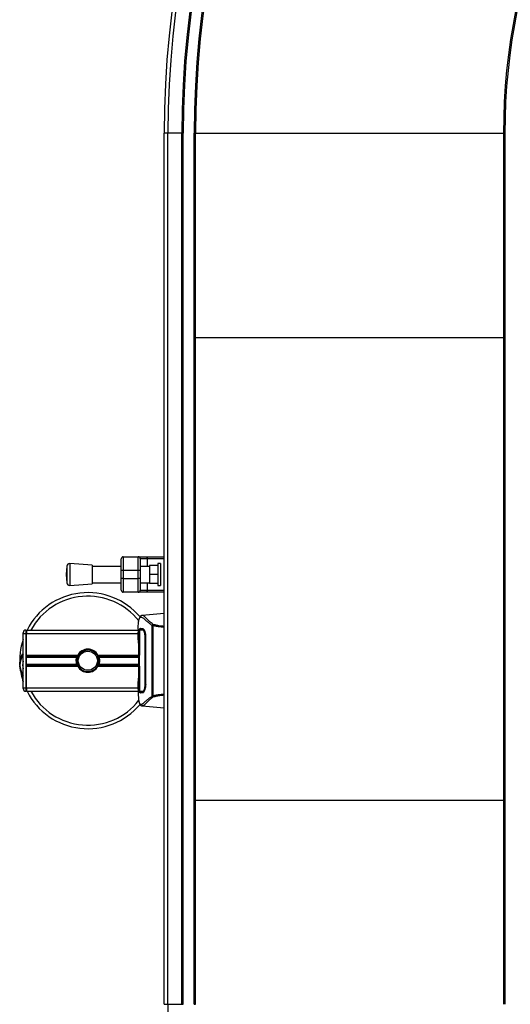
# Model space of a CAD drawing. Header units: millimetres. Extents: x 0 to 420, y 0 to 297.
# Tile 7 of 102: x 96 to 114, y 67 to 103. Entities that reach past the tile are written whole.
import ezdxf

# ---------------------------------------------------------------- set-up
doc = ezdxf.new("R2010")
doc.units = ezdxf.units.MM

msp = doc.modelspace()

# ---------------------------------------------------------------- linework, layer by layer
at = {"color": 7, "linetype": 'Continuous', "lineweight": 25}
for p, q in [((101.56345, 99.30285), (101.42652, 99.30285)), ((101.42652, 67.30285), (101.42652, 99.30285)), ((101.56345, 67.30285), (101.56345, 99.30285)), ((102.07652, 99.30285), (101.56345, 99.30285)), ((102.12652, 99.30285), (102.07652, 99.30285)), ((102.07652, 67.30285), (102.07652, 99.30285)), ((102.12652, 67.30285), (102.12652, 99.30285)), ((102.52652, 67.30285), (102.52652, 99.30285)), ((102.57652, 99.30285), (102.52652, 99.30285)), ((102.57652, 67.30285), (102.57652, 99.30285)), ((102.57652, 99.30285), (113.87652, 99.30285)), ((113.87652, 99.30285), (113.92652, 99.30285)), ((113.87652, 99.30285), (113.87652, 67.30285)), ((113.92652, 99.30285), (113.92652, 67.30285)), ((102.57652, 91.80285), (113.87652, 91.80285)), ((99.85152, 83.2439), (99.85152, 83.6689)), ((99.85152, 83.2439), (99.85152, 83.6689)), ((99.92652, 83.7439), (99.92652, 83.2439)), ((99.92652, 83.7439), (100.47652, 83.7439)), ((99.92652, 83.7439), (99.92652, 83.2439)), ((99.92652, 83.7439), (100.47652, 83.7439)), ((100.47652, 83.2439), (100.47652, 83.7439)), ((100.47652, 83.7439), (100.76436, 83.7439)), ((100.47652, 83.2439), (100.47652, 83.7439)), ((100.47652, 83.7439), (100.76436, 83.7439)), ((100.55152, 83.6689), (100.55152, 83.2439)), ((100.80738, 83.6689), (100.55152, 83.6689)), ((100.55152, 83.6689), (100.55152, 83.2439)), ((100.80738, 83.6689), (100.55152, 83.6689)), ((100.76436, 83.7439), (101.42652, 83.7439)), ((100.76436, 83.7439), (101.42652, 83.7439)), ((100.80738, 83.6689), (100.80738, 83.3939)), ((101.42652, 83.6689), (100.80738, 83.6689)), ((100.80738, 83.6689), (100.80738, 83.3939)), ((101.42652, 83.6689), (100.80738, 83.6689)), ((97.85362, 83.40179), (97.83012, 83.0939)), ((97.85362, 83.40179), (97.83012, 83.0939)), ((97.85362, 83.40179), (97.85362, 82.786)), ((97.85362, 83.40179), (97.85362, 82.786)), ((98.78012, 83.4314), (97.96093, 83.4939)), ((98.78012, 83.4314), (97.96093, 83.4939)), ((97.96093, 83.4939), (97.96093, 82.6939)), ((97.96093, 83.4939), (97.96093, 82.6939)), ((98.78012, 83.4314), (98.78012, 82.7564)), ((98.78012, 83.4314), (98.78012, 82.7564)), ((99.85152, 83.3939), (98.78012, 83.3939)), ((99.85152, 83.3939), (98.78012, 83.3939)), ((99.92652, 83.2439), (99.85152, 83.2439)), ((99.85152, 82.9439), (99.85152, 83.2439)), ((99.92652, 83.2439), (99.85152, 83.2439)), ((99.85152, 82.9439), (99.85152, 83.2439)), ((100.47652, 83.2439), (99.92652, 83.2439)), ((99.92652, 83.2439), (99.92652, 82.9439)), ((100.47652, 83.2439), (99.92652, 83.2439)), ((99.92652, 83.2439), (99.92652, 82.9439)), ((100.55152, 83.2439), (100.47652, 83.2439)), ((100.47652, 82.9439), (100.47652, 83.2439)), ((100.55152, 83.2439), (100.47652, 83.2439)), ((100.47652, 82.9439), (100.47652, 83.2439)), ((100.89101, 83.3939), (100.55152, 83.3939)), ((100.89101, 83.3939), (100.55152, 83.3939)), ((100.55152, 83.2439), (100.55152, 82.9439)), ((100.55152, 83.2439), (100.55152, 82.9439)), ((101.19101, 83.4189), (100.89101, 83.4189)), ((100.89101, 83.4189), (100.89101, 83.0939)), ((101.19101, 83.4189), (100.89101, 83.4189)), ((100.89101, 83.4189), (100.89101, 83.0939)), ((101.29101, 83.4939), (101.19101, 83.4939)), ((101.29101, 83.4939), (101.19101, 83.4939)), ((101.19101, 83.4939), (101.19101, 82.6939)), ((101.19101, 83.4939), (101.19101, 82.6939)), ((101.29101, 83.4939), (101.29101, 82.6939)), ((101.29101, 83.4939), (101.29101, 82.6939)), ((97.83012, 83.0939), (97.85362, 82.786)), ((97.83012, 83.0939), (97.85362, 82.786)), ((99.92652, 82.9439), (99.85152, 82.9439)), ((99.85152, 82.5189), (99.85152, 82.9439)), ((99.92652, 82.9439), (99.85152, 82.9439)), ((99.85152, 82.5189), (99.85152, 82.9439)), ((99.92652, 82.9439), (100.47652, 82.9439)), ((99.92652, 82.9439), (99.92652, 82.4439)), ((99.92652, 82.9439), (99.92652, 82.4439)), ((99.92652, 82.9439), (100.47652, 82.9439)), ((100.55152, 82.9439), (100.47652, 82.9439)), ((100.47652, 82.4439), (100.47652, 82.9439)), ((100.55152, 82.9439), (100.47652, 82.9439)), ((100.47652, 82.4439), (100.47652, 82.9439)), ((100.55152, 82.9439), (100.55152, 82.5189)), ((100.55152, 82.9439), (100.55152, 82.5189)), ((101.19101, 83.0939), (100.89101, 83.0939)), ((100.89101, 83.0939), (100.89101, 82.7689)), ((101.19101, 83.0939), (100.89101, 83.0939)), ((100.89101, 83.0939), (100.89101, 82.7689)), ((97.96093, 82.6939), (98.78012, 82.7564)), ((97.96093, 82.6939), (98.78012, 82.7564)), ((98.78012, 82.7939), (99.85152, 82.7939)), ((98.78012, 82.7939), (99.85152, 82.7939)), ((100.55152, 82.7939), (100.89101, 82.7939)), ((100.55152, 82.7939), (100.89101, 82.7939)), ((100.55152, 82.5189), (100.80738, 82.5189)), ((100.55152, 82.5189), (100.80738, 82.5189)), ((100.80738, 82.7939), (100.80738, 82.5189)), ((100.80738, 82.7939), (100.80738, 82.5189)), ((100.80738, 82.5189), (101.42652, 82.5189)), ((100.80738, 82.5189), (101.42652, 82.5189)), ((101.19101, 82.7689), (100.89101, 82.7689)), ((101.19101, 82.7689), (100.89101, 82.7689)), ((101.19101, 82.6939), (101.29101, 82.6939)), ((101.19101, 82.6939), (101.29101, 82.6939)), ((100.47652, 82.4439), (99.92652, 82.4439)), ((100.47652, 82.4439), (99.92652, 82.4439)), ((100.76436, 82.4439), (100.47652, 82.4439)), ((100.76436, 82.4439), (100.47652, 82.4439)), ((101.42652, 82.4439), (100.76436, 82.4439)), ((101.42652, 82.4439), (100.76436, 82.4439)), ((101.42652, 81.66254), (100.62335, 81.59227)), ((100.62532, 81.59238), (100.62343, 81.59139)), ((96.35152, 81.05285), (96.35152, 80.92785)), ((96.35152, 81.05285), (96.37652, 81.05285)), ((96.37652, 81.05285), (100.47652, 81.05285)), ((96.37652, 80.92785), (96.37652, 81.05285)), ((96.37652, 81.05285), (96.37652, 80.92785)), ((100.47652, 81.08895), (100.47652, 80.85976)), ((100.62471, 81.0618), (100.53976, 81.06129)), ((100.66034, 81.06201), (100.62471, 81.06178)), ((100.64808, 81.05938), (100.68212, 81.06022)), ((100.98818, 81.22673), (101.00094, 81.23146)), ((100.98818, 78.62961), (100.98818, 81.22673)), ((101.01619, 81.21356), (101.01619, 78.64208)), ((96.25152, 80.92785), (96.25152, 80.95285)), ((96.25152, 80.92785), (96.35152, 80.92785)), ((96.25152, 78.92785), (96.25152, 80.92785)), ((96.35152, 80.92785), (96.35152, 78.92785)), ((96.37652, 80.92785), (96.35152, 80.92785)), ((96.37652, 80.13535), (96.37652, 80.92785)), ((96.37652, 78.92785), (96.37652, 80.92785)), ((96.37652, 80.92785), (100.47652, 80.92785)), ((100.47964, 81.00231), (100.48063, 80.99294)), ((100.49006, 80.6781), (100.49006, 79.1776)), ((100.4901, 80.67806), (100.4901, 79.17763)), ((100.51236, 80.15285), (100.51236, 80.80285)), ((100.51633, 80.80285), (100.51236, 80.80285)), ((100.72589, 80.80222), (100.72589, 80.8024)), ((100.74516, 80.80285), (100.74516, 79.05285)), ((96.37652, 80.13535), (98.25562, 80.13535)), ((96.37652, 80.08115), (98.23013, 80.08115)), ((96.37652, 80.05244), (98.2202, 80.05244)), ((98.99743, 80.13535), (100.49006, 80.13535)), ((99.02291, 80.08115), (100.49006, 80.08115)), ((99.03285, 80.05244), (100.49006, 80.05244)), ((100.50327, 80.15285), (100.51236, 80.15285)), ((100.50327, 79.70285), (100.50327, 80.15285)), ((100.50689, 80.12781), (100.50689, 79.72781)), ((100.51642, 80.12781), (100.50689, 80.12781)), ((100.50689, 80.12781), (100.51642, 80.12781)), ((100.51236, 80.15285), (100.51642, 80.15285)), ((96.37652, 79.80325), (98.2202, 79.80325)), ((96.37652, 79.77455), (98.23013, 79.77455)), ((96.37652, 79.72035), (98.25562, 79.72035)), ((96.37652, 78.92785), (96.37652, 79.72035)), ((98.22803, 79.89317), (98.25961, 79.89591)), ((98.99743, 79.72035), (100.49006, 79.72035)), ((99.02291, 79.77455), (100.49006, 79.77455)), ((99.03285, 79.80325), (100.49006, 79.80325)), ((100.50327, 79.70285), (100.51236, 79.70285)), ((100.51642, 79.72781), (100.50689, 79.72781)), ((100.51236, 79.05285), (100.51236, 79.70285)), ((100.51236, 79.70285), (100.51642, 79.70285)), ((100.51642, 79.72781), (100.51633, 79.0446)), ((96.25152, 78.92785), (96.35152, 78.92785)), ((96.25152, 78.90285), (96.25152, 78.92785)), ((96.35152, 78.92785), (96.37652, 78.92785)), ((96.35152, 78.92785), (96.35152, 78.80285)), ((96.37652, 78.80285), (96.37652, 78.92785)), ((96.37652, 78.92785), (96.37652, 78.80285)), ((96.37652, 78.92785), (100.47652, 78.92785)), ((100.47652, 79.00034), (100.47652, 78.76691)), ((100.51633, 79.05285), (100.51236, 79.05285)), ((96.37652, 78.80285), (96.35152, 78.80285)), ((96.37652, 78.80285), (100.47652, 78.80285)), ((100.62316, 78.79392), (100.62974, 78.79388)), ((101.00113, 78.62411), (100.98818, 78.62961)), ((100.62335, 78.26343), (101.42652, 78.19316)), ((100.62532, 78.26332), (100.62343, 78.26431)), ((102.57652, 74.80285), (113.87652, 74.80285)), ((101.42652, 67.30285), (101.56345, 67.30285)), ((101.56345, 67.30285), (102.07652, 67.30285)), ((102.07652, 67.30285), (102.12652, 67.30285)), ((102.52652, 67.30285), (102.57652, 67.30285))]:
    msp.add_line(p, q, dxfattribs=at)
at = {"color": 7, "linetype": 'Continuous', "lineweight": 25, "flags": 128}
for points in [[(100.76436, 83.7439), (100.77275, 83.74246), (100.78082, 83.73819), (100.78826, 83.73126), (100.79478, 83.72193), (100.80013, 83.71057), (100.8041, 83.6976), (100.80655, 83.68353), (100.80738, 83.6689)], [(100.76436, 83.7439), (100.77275, 83.74246), (100.78082, 83.73819), (100.78826, 83.73126), (100.79478, 83.72193), (100.80013, 83.71057), (100.8041, 83.6976), (100.80655, 83.68353), (100.80738, 83.6689)], [(100.80738, 82.5189), (100.80655, 82.50427), (100.8041, 82.4902), (100.80013, 82.47723), (100.79478, 82.46586), (100.78826, 82.45654), (100.78082, 82.44961), (100.77275, 82.44534), (100.76436, 82.4439)], [(100.80738, 82.5189), (100.80655, 82.50427), (100.8041, 82.4902), (100.80013, 82.47723), (100.79478, 82.46586), (100.78826, 82.45654), (100.78082, 82.44961), (100.77275, 82.44534), (100.76436, 82.4439)], [(100.51633, 80.8111), (100.51639, 80.48049), (100.51642, 80.12781)], [(100.72587, 80.80853), (100.72589, 80.80284), (100.72589, 80.8024)], [(100.72587, 79.04717), (100.75032, 79.04655), (100.75495, 79.04643)]]:
    msp.add_lwpolyline(points, dxfattribs=at)
at = {"color": 7, "linetype": 'Continuous', "lineweight": 25}
msp.add_circle((98.62652, 79.92785), 0.35, dxfattribs=at)
for centre, radius, start, end in [((136.47652, 99.30285), 35.05, 90, 180), ((136.47652, 99.30285), 34.91307, 90, 180), ((136.47652, 99.30285), 34.4, 90, 180), ((136.47652, 99.30285), 34.35, 90, 180), ((136.47652, 99.30285), 33.95, 90, 180), ((136.47652, 99.30285), 33.9, 90, 180), ((136.47652, 99.30285), 22.6, 90, 180), ((136.47652, 99.30285), 22.55, 90, 180), ((99.92652, 83.6689), 0.075, 90, 180), ((99.92652, 83.6689), 0.075, 90, 180), ((100.47652, 83.6689), 0.075, 0, 90), ((100.47652, 83.6689), 0.075, 0, 90), ((97.95333, 83.39419), 0.1, 85.637086, 175.637086), ((97.95333, 83.39419), 0.1, 85.637086, 175.637086), ((97.95333, 82.79361), 0.1, 184.362914, 274.362914), ((97.95333, 82.79361), 0.1, 184.362914, 274.362914), ((99.92652, 82.5189), 0.075, 180, 270), ((99.92652, 82.5189), 0.075, 180, 270), ((100.47652, 82.5189), 0.075, 270, 0), ((100.47652, 82.5189), 0.075, 270, 0), ((98.62652, 79.92785), 2.5, 40.046839, 153.256316), ((98.62652, 79.92785), 2.37112, 38.047069, 151.675912), ((96.35152, 80.95285), 0.1, 90, 180), ((98.62652, 79.92785), 2.5, 161.805128, 184.974241), ((98.62652, 79.92785), 0.425, 29.224658, 150.775342), ((96.78349, 79.76744), 0.65, 144.926098, 215.073902), ((98.62652, 79.92785), 0.4, 184.974241, 4.974241), ((98.62652, 79.92785), 0.425, 150.775342, 158.856595), ((98.62652, 79.92785), 0.425, 21.143405, 29.224658), ((98.62652, 79.92785), 2.5, 184.974241, 198.194872), ((96.78349, 79.76744), 0.55, 165.287788, 194.712212), ((98.62652, 79.92785), 0.425, 201.143405, 209.224658), ((98.62652, 79.92785), 0.425, 209.224658, 330.775342), ((98.62652, 79.92785), 0.425, 330.775342, 338.856595), ((96.35152, 78.90285), 0.1, 180, 270), ((98.62652, 79.92785), 2.5, 206.743684, 319.984768), ((98.62652, 79.92785), 2.37112, 208.324088, 322.137337), ((136.47652, 67.30285), 34.91307, 180, 270)]:
    msp.add_arc(centre, radius, start, end, dxfattribs=at)
for points, knots in [([(100.47657, 81.08895), (100.47655, 81.09383), (100.47648, 81.12171), (100.47704, 81.18104), (100.47933, 81.24534), (100.48255, 81.29302), (100.48457, 81.3171), (100.48683, 81.33973), (100.48912, 81.35935), (100.49173, 81.37865), (100.49448, 81.39575), (100.49678, 81.40878), (100.49818, 81.41522), (100.49836, 81.41602)], [0, 0, 0, 0, 0.04881498, 0.27892257, 0.54515535, 0.62717383, 0.69834333, 0.75858144, 0.82840444, 0.87364995, 0.93389274, 0.99178224, 1, 1, 1, 1]), ([(100.49836, 81.41602), (100.49934, 81.42068), (100.50141, 81.43057), (100.50498, 81.44464), (100.50891, 81.45814), (100.51653, 81.48055), (100.52929, 81.5068), (100.55146, 81.5292), (100.57964, 81.5353), (100.6164, 81.52316), (100.66369, 81.48936), (100.72534, 81.43476), (100.80794, 81.36077), (100.88883, 81.29586), (100.9519, 81.25078), (100.97635, 81.23457), (100.98818, 81.22673)], [0, 0, 0, 0, 0.02969414, 0.06305591, 0.09492768, 0.12531521, 0.23205808, 0.32960303, 0.43327649, 0.53202469, 0.63076786, 0.73507022, 0.83793216, 0.94137578, 0.97165063, 1, 1, 1, 1]), ([(100.62309, 81.59225), (100.61569, 81.59104), (100.60291, 81.58897), (100.58942, 81.58325), (100.57949, 81.57773), (100.57672, 81.5761), (100.57462, 81.57478), (100.57362, 81.57414), (100.57295, 81.5737), (100.57232, 81.57328), (100.57148, 81.5727), (100.56893, 81.57085), (100.56835, 81.57013), (100.56694, 81.56846), (100.56603, 81.56725), (100.56511, 81.56612), (100.56472, 81.56564), (100.56438, 81.56524), (100.56412, 81.56493), (100.56385, 81.56462), (100.56345, 81.56417), (100.56277, 81.56341), (100.56186, 81.56244), (100.55961, 81.56009), (100.55626, 81.55675), (100.55118, 81.55154), (100.54477, 81.54432), (100.537, 81.53396), (100.52812, 81.51917), (100.51709, 81.49483), (100.50747, 81.4669), (100.50289, 81.44293), (100.50131, 81.43465)], [0, 0, 0, 0, 0.10895151, 0.18836403, 0.20015725, 0.20797863, 0.21045693, 0.21142904, 0.21231706, 0.21323322, 0.21428764, 0.21709508, 0.23718398, 0.24934952, 0.25616294, 0.25744907, 0.25846748, 0.25891857, 0.25936812, 0.25985246, 0.2604052, 0.2618126, 0.26492315, 0.26948017, 0.29015729, 0.32576371, 0.37931044, 0.4537257, 0.55180182, 0.67626306, 0.8881219, 1, 1, 1, 1]), ([(101.01415, 81.2706), (100.9943, 81.28554), (100.9342, 81.33078), (100.85144, 81.40532), (100.77291, 81.48311), (100.71431, 81.54245), (100.66304, 81.58491), (100.63902, 81.58967), (100.62532, 81.59238)], [0, 0, 0, 0, 0.084230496, 0.255073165, 0.426715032, 0.59795609, 0.770598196, 1, 1, 1, 1]), ([(100.51236, 80.80285), (100.5126, 80.83737), (100.51309, 80.90641), (100.51704, 80.99846), (100.52349, 81.06803), (100.53156, 81.10533), (100.53779, 81.10906), (100.54032, 81.11056)], [0, 0, 0, 0, 0.21341182, 0.42681727, 0.64048529, 0.85457431, 1, 1, 1, 1]), ([(100.53982, 81.06126), (100.53679, 81.05854), (100.53073, 81.05308), (100.52381, 81.00972), (100.519, 80.94586), (100.51665, 80.87551), (100.51642, 80.82927), (100.51633, 80.8111)], [0, 0, 0, 0, 0.21612272, 0.43228358, 0.64748247, 0.86145988, 1, 1, 1, 1]), ([(100.62471, 81.06178), (100.62344, 81.06177), (100.60936, 81.06168), (100.58106, 81.06151), (100.55404, 81.06135), (100.53982, 81.06126)], [0, 0, 0, 0, 0.04480435, 0.49764008, 1, 1, 1, 1]), ([(100.53982, 81.06126), (100.54, 81.06126), (100.55063, 81.06107), (100.57027, 81.06073), (100.60646, 81.0601), (100.63174, 81.05966), (100.64674, 81.0594), (100.64808, 81.05938)], [0, 0, 0, 0, 0.0075194, 0.45666513, 0.71535566, 0.97452521, 1, 1, 1, 1]), ([(100.54032, 81.11056), (100.54629, 81.11041), (100.56125, 81.11002), (100.59218, 81.10921), (100.62669, 81.1083), (100.64396, 81.10785)], [0, 0, 0, 0, 0.249392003, 0.624143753, 1, 1, 1, 1]), ([(100.56547, 81.11034), (100.56164, 81.10873), (100.55647, 81.10655), (100.5529, 81.08218), (100.55198, 81.07592)], [0, 0, 0, 0, 0.74296977, 1, 1, 1, 1]), ([(100.67819, 81.06221), (100.67331, 81.06216), (100.65654, 81.06197), (100.6409, 81.06188), (100.62981, 81.06182)], [0, 0, 0, 0, 0.2909631, 1, 1, 1, 1]), ([(100.64396, 81.10785), (100.65353, 81.10397), (100.67265, 81.09623), (100.70369, 81.03966), (100.73007, 80.95735), (100.74364, 80.87211), (100.74478, 80.81974), (100.74516, 80.80285)], [0, 0, 0, 0, 0.225467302, 0.45085364, 0.677369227, 0.895911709, 1, 1, 1, 1]), ([(100.72587, 80.80853), (100.7248, 80.83659), (100.72265, 80.8927), (100.70722, 80.9675), (100.68645, 81.02406), (100.66542, 81.05466), (100.65311, 81.05801), (100.64808, 81.05938)], [0, 0, 0, 0, 0.2128654, 0.42572184, 0.63872248, 0.85234986, 1, 1, 1, 1]), ([(100.70293, 81.03527), (100.69819, 81.04349), (100.68686, 81.06309), (100.67603, 81.06524), (100.66974, 81.06649)], [0, 0, 0, 0, 0.41900897, 1, 1, 1, 1]), ([(101.00095, 81.23154), (101.00098, 81.23184), (101.00154, 81.23716), (101.00357, 81.24725), (101.00832, 81.26043), (101.01217, 81.2672), (101.01407, 81.27056)], [0, 0, 0, 0, 0.0200108, 0.34699568, 0.67667396, 1, 1, 1, 1]), ([(101.00108, 81.23163), (101.00605, 81.22586), (101.01111, 81.21999), (101.0161, 81.21368), (101.01619, 81.21356)], [0, 0, 0, 0, 0.98124308, 1, 1, 1, 1]), ([(101.01407, 81.27056), (101.05921, 81.2582), (101.14985, 81.23338), (101.28833, 81.20716), (101.38283, 81.20153), (101.42652, 81.19892)], [0, 0, 0, 0, 0.34778211, 0.69842225, 1, 1, 1, 1]), ([(101.42652, 81.15992), (101.38116, 81.16104), (101.28676, 81.16337), (101.14869, 81.18203), (101.06014, 81.2031), (101.01619, 81.21356)], [0, 0, 0, 0, 0.31788421, 0.66145049, 1, 1, 1, 1]), ([(100.48635, 80.56678), (100.48376, 80.60015), (100.47944, 80.65561), (100.47661, 80.78008), (100.47509, 80.89243), (100.47888, 80.98399), (100.47964, 81.00231)], [0, 0, 0, 0, 0.30143784, 0.50095323, 0.90014009, 1, 1, 1, 1]), ([(100.47964, 81.00231), (100.47989, 81.00602), (100.48069, 81.01776), (100.48197, 81.01779), (100.48312, 80.99656), (100.48342, 80.99111)], [0, 0, 0, 0, 0.25540478, 0.808946, 1, 1, 1, 1]), ([(100.48247, 81.00402), (100.48246, 81.00403), (100.48233, 81.00478), (100.48286, 81.00134), (100.48327, 80.99479), (100.4835, 80.99112)], [0, 0, 0, 0, 0.00626083, 0.44327513, 1, 1, 1, 1]), ([(100.48342, 80.99111), (100.48397, 80.98294), (100.48536, 80.96232), (100.48766, 80.89092), (100.48968, 80.79151), (100.48996, 80.71587), (100.4901, 80.67806)], [0, 0, 0, 0, 0.17981299, 0.45378319, 0.72700373, 1, 1, 1, 1]), ([(100.72587, 79.04717), (100.72588, 79.04906), (100.72647, 79.24914), (100.72577, 79.83416), (100.72584, 80.41729), (100.72589, 80.80222)], [0, 0, 0, 0, 0.00323915, 0.34201142, 1, 1, 1, 1]), ([(100.75475, 80.80926), (100.75453, 80.80926), (100.7449, 80.80902), (100.73527, 80.80877), (100.72587, 80.80853)], [0, 0, 0, 0, 0.02342788, 1, 1, 1, 1]), ([(98.22803, 79.89317), (98.22897, 79.94202), (98.23089, 80.04117), (98.30106, 80.17503), (98.40321, 80.26831), (98.51979, 80.31925), (98.6364, 80.33341), (98.76501, 80.31162), (98.88754, 80.24026), (98.9697, 80.15648), (98.9855, 80.09875), (98.98747, 80.09155)], [0, 0, 0, 0, 0.129957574, 0.263727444, 0.392634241, 0.495346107, 0.600795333, 0.704530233, 0.839477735, 0.979978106, 1, 1, 1, 1]), ([(99.02502, 79.96253), (99.01582, 80.00618), (98.99742, 80.09347), (98.91683, 80.20342), (98.80741, 80.28179), (98.67818, 80.31852), (98.54568, 80.30961), (98.42468, 80.25788), (98.32849, 80.16938), (98.26881, 80.05488), (98.25425, 79.95911), (98.2587, 79.90667), (98.25961, 79.89591)], [0, 0, 0, 0, 0.11029899, 0.22059797, 0.33089694, 0.4412694, 0.54893858, 0.65628707, 0.76369695, 0.86864917, 0.97304725, 1, 1, 1, 1]), ([(100.48635, 80.56678), (100.48651, 80.56353), (100.48681, 80.5571), (100.48899, 80.55104), (100.49006, 80.54803)], [0, 0, 0, 0, 0.50476564, 1, 1, 1, 1]), ([(96.13572, 79.77972), (96.13503, 79.80647), (96.13243, 79.90583), (96.16558, 80.03931), (96.21277, 80.1587), (96.24177, 80.20529), (96.25152, 80.22095)], [0, 0, 0, 0, 0.17640166, 0.65503379, 0.8840221, 1, 1, 1, 1]), ([(98.2202, 79.80325), (98.21383, 79.82846), (98.20089, 79.87972), (98.20054, 79.96486), (98.21112, 80.02192), (98.2191, 80.04874), (98.2202, 80.05244)], [0, 0, 0, 0, 0.31763159, 0.64587204, 0.9510876, 1, 1, 1, 1]), ([(98.2202, 80.05244), (98.22039, 80.05309), (98.22138, 80.05629), (98.22345, 80.0627), (98.22645, 80.07135), (98.22875, 80.07754), (98.22986, 80.08044), (98.23013, 80.08115)], [0, 0, 0, 0, 0.06768855, 0.33799524, 0.61961326, 0.90796392, 1, 1, 1, 1]), ([(99.02291, 80.08115), (99.02331, 80.08012), (99.02451, 80.077), (99.02692, 80.07046), (99.02992, 80.06174), (99.03188, 80.0556), (99.03278, 80.05267), (99.03285, 80.05244)], [0, 0, 0, 0, 0.13279182, 0.40328924, 0.68794599, 0.97624213, 1, 1, 1, 1]), ([(99.03285, 80.05244), (99.03615, 80.04064), (99.04736, 80.00054), (99.05458, 79.92702), (99.04669, 79.8532), (99.03643, 79.81617), (99.03285, 79.80325)], [0, 0, 0, 0, 0.15316231, 0.52061175, 0.83276392, 1, 1, 1, 1]), ([(96.13594, 79.71108), (96.1359, 79.7115), (96.1349, 79.72292), (96.13535, 79.73443), (96.13578, 79.7455)], [0, 0, 0, 0, 0.03710938, 1, 1, 1, 1]), ([(96.25152, 79.34819), (96.24884, 79.35226), (96.20508, 79.41868), (96.16248, 79.54109), (96.1403, 79.66127), (96.13598, 79.71065), (96.13594, 79.71108)], [0, 0, 0, 0, 0.03729849, 0.60902041, 0.99664446, 1, 1, 1, 1]), ([(98.23013, 79.77455), (98.22997, 79.77498), (98.22903, 79.77741), (98.22699, 79.78286), (98.22401, 79.79134), (98.22168, 79.79844), (98.22051, 79.80222), (98.2202, 79.80325)], [0, 0, 0, 0, 0.05704611, 0.3223495, 0.60367528, 0.89214027, 1, 1, 1, 1]), ([(99.03285, 79.80325), (99.03239, 79.80176), (99.0311, 79.79762), (99.02863, 79.79015), (99.02557, 79.78152), (99.0238, 79.77688), (99.02291, 79.77455)], [0, 0, 0, 0, 0.15557258, 0.42978375, 0.7145238, 1, 1, 1, 1]), ([(100.47965, 78.85338), (100.4782, 78.90744), (100.4758, 78.99728), (100.47754, 79.13452), (100.48063, 79.22532), (100.4854, 79.27832), (100.48635, 79.28891)], [0, 0, 0, 0, 0.30152184, 0.50104725, 0.90023015, 1, 1, 1, 1]), ([(100.49006, 79.30766), (100.48899, 79.30466), (100.48681, 79.29859), (100.48651, 79.29216), (100.48635, 79.28891)], [0, 0, 0, 0, 0.49524741, 1, 1, 1, 1]), ([(100.4901, 79.17763), (100.49007, 79.16071), (100.48998, 79.10607), (100.48885, 79.01658), (100.48653, 78.92525), (100.48385, 78.86312), (100.48137, 78.83393), (100.48022, 78.8469), (100.47965, 78.85338)], [0, 0, 0, 0, 0.08215471, 0.26513997, 0.44867114, 0.63249904, 0.81630092, 1, 1, 1, 1]), ([(100.48392, 78.87254), (100.48378, 78.87228), (100.48207, 78.86926), (100.48033, 78.86276), (100.47987, 78.85651), (100.47965, 78.85338)], [0, 0, 0, 0, 0.04443315, 0.52221653, 1, 1, 1, 1]), ([(100.48456, 78.88366), (100.48412, 78.8748), (100.48342, 78.86057), (100.48241, 78.85149), (100.48258, 78.85239), (100.48262, 78.85262)], [0, 0, 0, 0, 0.55060159, 0.88501525, 1, 1, 1, 1]), ([(100.49005, 79.17764), (100.49001, 79.15564), (100.48992, 79.10962), (100.48912, 79.04239), (100.48789, 78.97911), (100.48637, 78.92665), (100.48518, 78.89425), (100.48461, 78.88456), (100.48456, 78.88366)], [0, 0, 0, 0, 0.18189708, 0.38061319, 0.58093849, 0.78035725, 0.97967552, 1, 1, 1, 1]), ([(100.54032, 78.74514), (100.53662, 78.74844), (100.52924, 78.75505), (100.52104, 78.80805), (100.51545, 78.88625), (100.51274, 78.97289), (100.51247, 79.03012), (100.51236, 79.05285)], [0, 0, 0, 0, 0.21521677, 0.43046232, 0.64509935, 0.85904026, 1, 1, 1, 1]), ([(100.51633, 79.0446), (100.51654, 79.01659), (100.51696, 78.96056), (100.52041, 78.88586), (100.5259, 78.8293), (100.53264, 78.79879), (100.53775, 78.79569), (100.53982, 78.79443)], [0, 0, 0, 0, 0.21287602, 0.42573624, 0.63903454, 0.85331242, 1, 1, 1, 1]), ([(100.74516, 79.05285), (100.74381, 79.02039), (100.74112, 78.95553), (100.72157, 78.86814), (100.6954, 78.79837), (100.66771, 78.75551), (100.65119, 78.75018), (100.64396, 78.74785)], [0, 0, 0, 0, 0.1991311, 0.39793157, 0.60588955, 0.82737965, 1, 1, 1, 1]), ([(100.64808, 78.79632), (100.65561, 78.7992), (100.67069, 78.80498), (100.6942, 78.84888), (100.71348, 78.91325), (100.72424, 78.98344), (100.72542, 79.02931), (100.72587, 79.04717)], [0, 0, 0, 0, 0.21773223, 0.43557879, 0.65075483, 0.86407246, 1, 1, 1, 1]), ([(100.47657, 78.76691), (100.47655, 78.76428), (100.47649, 78.75454), (100.47659, 78.73563), (100.47675, 78.7125), (100.47708, 78.68954), (100.47756, 78.66674), (100.47827, 78.64283), (100.4793, 78.61686), (100.48096, 78.58527), (100.48335, 78.55168), (100.48664, 78.51691), (100.49075, 78.48347), (100.49432, 78.45875), (100.49725, 78.44579), (100.4978, 78.44333)], [0, 0, 0, 0, 0.02762691, 0.10239616, 0.17945658, 0.24994161, 0.31702439, 0.38965422, 0.46782264, 0.55148696, 0.67182448, 0.76737343, 0.86398611, 0.97427426, 1, 1, 1, 1]), ([(100.4978, 78.44333), (100.49981, 78.43354), (100.50411, 78.41262), (100.51584, 78.37512), (100.53524, 78.33798), (100.56864, 78.3183), (100.60526, 78.32738), (100.63947, 78.34899), (100.66464, 78.36827), (100.69405, 78.39312), (100.72702, 78.42249), (100.76557, 78.45718), (100.80985, 78.49557), (100.86136, 78.53731), (100.91936, 78.58245), (100.96411, 78.61312), (100.98818, 78.62961)], [0, 0, 0, 0, 0.06157012, 0.13151171, 0.27071941, 0.40337504, 0.53510625, 0.58328098, 0.63315897, 0.68442904, 0.73675836, 0.78384784, 0.83893216, 0.89157329, 0.94168727, 1, 1, 1, 1]), ([(100.53975, 78.79443), (100.53998, 78.79443), (100.56778, 78.79427), (100.59559, 78.79408), (100.62316, 78.79389)], [0, 0, 0, 0, 0.00827271, 1, 1, 1, 1]), ([(100.64808, 78.79632), (100.64674, 78.7963), (100.6219, 78.79587), (100.59073, 78.79531), (100.55988, 78.79478), (100.54624, 78.79455), (100.54, 78.79444), (100.53982, 78.79443)], [0, 0, 0, 0, 0.025466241, 0.471362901, 0.731787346, 0.992464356, 1, 1, 1, 1]), ([(100.53982, 78.79443), (100.56628, 78.79428), (100.59406, 78.79411), (100.62184, 78.79393), (100.62316, 78.79392)], [0, 0, 0, 0, 0.952640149, 1, 1, 1, 1]), ([(100.64396, 78.74785), (100.62163, 78.74726), (100.58806, 78.74638), (100.55832, 78.7456), (100.54632, 78.74529), (100.54032, 78.74514)], [0, 0, 0, 0, 0.49858361, 0.74918971, 1, 1, 1, 1]), ([(100.55201, 78.77952), (100.55393, 78.76916), (100.5578, 78.74828), (100.5629, 78.74633), (100.56547, 78.74536)], [0, 0, 0, 0, 0.49631334, 1, 1, 1, 1]), ([(101.01416, 78.58511), (100.99431, 78.57016), (100.9342, 78.52492), (100.85144, 78.45038), (100.77291, 78.37259), (100.71431, 78.31324), (100.66304, 78.27078), (100.63902, 78.26603), (100.62532, 78.26332)], [0, 0, 0, 0, 0.08424716, 0.25508672, 0.42672547, 0.59796341, 0.77060237, 1, 1, 1, 1]), ([(100.62974, 78.79387), (100.64079, 78.7938), (100.6598, 78.79369), (100.68008, 78.79346), (100.68857, 78.79336)], [0, 0, 0, 0, 0.58164119, 1, 1, 1, 1]), ([(100.68983, 78.79527), (100.68502, 78.79539), (100.6711, 78.79574), (100.65718, 78.79609), (100.64808, 78.79632)], [0, 0, 0, 0, 0.345876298, 1, 1, 1, 1]), ([(100.66974, 78.7892), (100.67808, 78.79033), (100.6877, 78.79163), (100.69744, 78.81011), (100.69873, 78.81255)], [0, 0, 0, 0, 0.86801111, 1, 1, 1, 1]), ([(101.01409, 78.58515), (101.01218, 78.5885), (101.00833, 78.59527), (101.00358, 78.60845), (101.00155, 78.61852), (101.00099, 78.62383), (101.00095, 78.62412)], [0, 0, 0, 0, 0.32361461, 0.65359013, 0.98086966, 1, 1, 1, 1]), ([(101.01619, 78.64209), (101.0161, 78.64196), (101.01142, 78.63542), (101.00622, 78.62971), (101.00113, 78.62411)], [0, 0, 0, 0, 0.01890165, 1, 1, 1, 1]), ([(101.42652, 78.65704), (101.38254, 78.65451), (101.28821, 78.64909), (101.14959, 78.62288), (101.05936, 78.59776), (101.01409, 78.58515)], [0, 0, 0, 0, 0.30321642, 0.65032187, 1, 1, 1, 1]), ([(101.01619, 78.64208), (101.06048, 78.65232), (101.14886, 78.67275), (101.28685, 78.69151), (101.38089, 78.69418), (101.42652, 78.69547)], [0, 0, 0, 0, 0.34077829, 0.68012784, 1, 1, 1, 1]), ([(100.50019, 78.42652), (100.50211, 78.41636), (100.507, 78.39049), (100.51706, 78.36087), (100.52812, 78.33655), (100.53699, 78.32175), (100.54476, 78.31139), (100.55118, 78.30415), (100.55624, 78.29896), (100.55969, 78.29553), (100.56194, 78.29317), (100.56292, 78.29211), (100.56344, 78.29153), (100.56384, 78.29108), (100.56411, 78.29077), (100.56437, 78.29046), (100.56471, 78.29006), (100.56511, 78.28958), (100.56574, 78.2888), (100.56638, 78.28799), (100.56717, 78.28696), (100.56839, 78.28553), (100.56893, 78.28485), (100.57148, 78.283), (100.57232, 78.28242), (100.57295, 78.282), (100.57362, 78.28156), (100.57462, 78.28091), (100.57672, 78.2796), (100.57949, 78.27797), (100.58943, 78.27245), (100.60291, 78.26673), (100.61569, 78.26465), (100.62309, 78.26345)], [0, 0, 0, 0, 0.13346194, 0.34016958, 0.46160951, 0.55730778, 0.62992241, 0.68217732, 0.71692903, 0.7371149, 0.74272174, 0.74460414, 0.7459796, 0.74651976, 0.74699289, 0.74743167, 0.74787155, 0.74886374, 0.75011647, 0.75397334, 0.75908593, 0.76862625, 0.78821087, 0.79094759, 0.79197558, 0.79286909, 0.79373558, 0.79468443, 0.7971036, 0.8047367, 0.8162438, 0.89371675, 1, 1, 1, 1])]:
    msp.add_open_spline(points, degree=3, knots=knots, dxfattribs=at)

doc.saveas('drawing.dxf')
